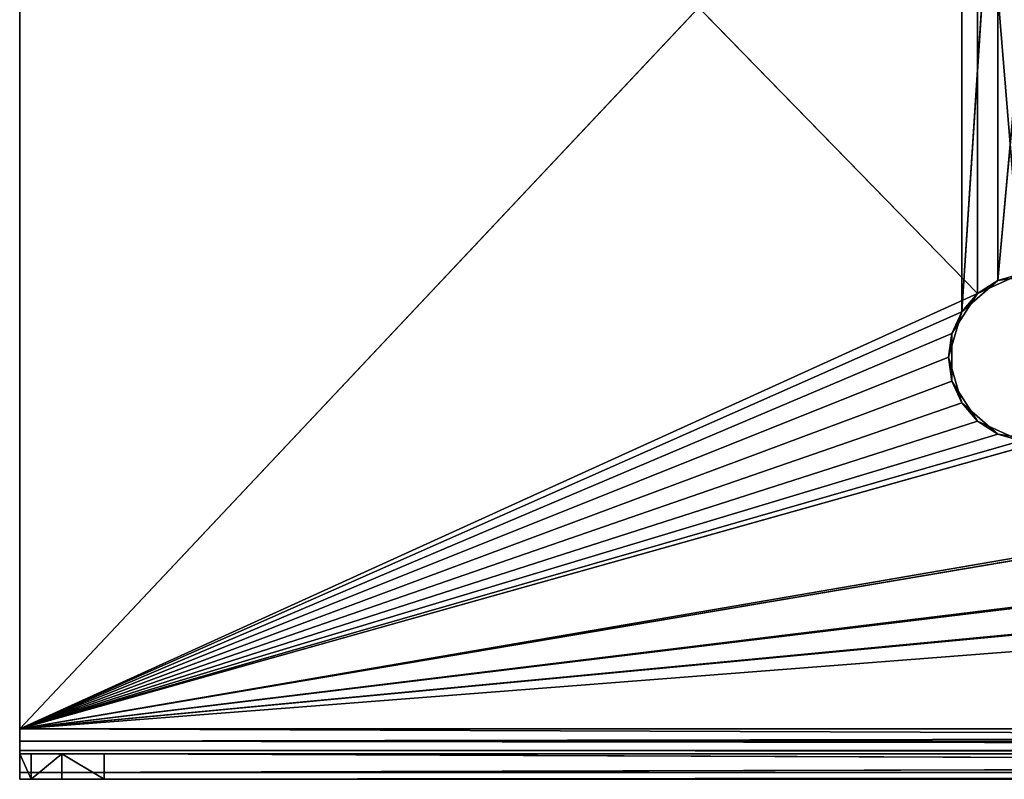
# Model space of a CAD drawing. Extents: x -200 to 200, y 0 to 90.
# Tile 1 of 46: x -200 to -142, y 0 to 45. Entities that reach past the tile are written whole.
import ezdxf

# ---------------------------------------------------------------- set-up
doc = ezdxf.new("R2010")
doc.units = 0
doc.header["$LTSCALE"] = 2.54
doc.layers.get('0').update_dxf_attribs({"color": 13, "linetype": 'CONTINUOUS'})

# ---------------------------------------------------------------- blocks, each defined once
blk = doc.blocks.new('GRUPA1_1')
at = {"color": 0}
for p, q in [((-143.274307, 28.778749), (-200, 86.999998)), ((-143.274307, 28.778749), (-200, 86.999998)), ((-200, 3), (-200, 86.999998)), ((-200, 3, 1.5), (-200, 86.999998, 1.5)), ((-200, 86.999998, 1.5), (-200, 3)), ((-200, 86.999998, 1.5), (-200, 3)), ((-200, 3), (-200, 86.999998)), ((-200, 3, 1.5), (-200, 86.999998, 1.5)), ((-144.206266, 62.296796, 1.5), (-200, 3, 1.5)), ((-144.206266, 62.296796, 1.5), (-200, 3, 1.5)), ((-144.206266, 27.703204, 1.5), (-144.206266, 62.296796, 1.5)), ((-144.206266, 27.703204, 1.5), (-144.206266, 62.296796, 1.5)), ((-140.711575, 29.949107), (-143.274307, 61.221251)), ((-140.711575, 29.949107), (-143.274307, 61.221251)), ((-143.274307, 28.778749), (-143.274307, 61.221251)), ((-143.274307, 28.778749), (-143.274307, 61.221251)), ((-144.206266, 27.703204, 1.5), (-142.077074, 60.451841, 1.5)), ((-144.206266, 27.703204, 1.5), (-142.077074, 60.451841, 1.5)), ((-142.077074, 29.548161, 1.5), (-142.077074, 60.451841, 1.5)), ((-142.077074, 29.548161, 1.5), (-142.077074, 60.451841, 1.5)), ((-142.077074, 29.548161, 1.5), (-139.288425, 60.050893, 1.5)), ((-142.077074, 29.548161, 1.5), (-139.288425, 60.050893, 1.5)), ((-143.274307, 28.778749), (-140.711575, 29.949107)), ((-143.274307, 28.778749), (-140.711575, 29.949107)), ((-139.288425, 29.949107, 1.5), (-142.077074, 29.548161, 1.5)), ((-142.077074, 29.548161, 1.5), (-140.711575, 29.949107)), ((-142.077074, 29.548161, 1.5), (-140.711575, 29.949107)), ((-139.288425, 29.949107, 1.5), (-142.077074, 29.548161, 1.5)), ((-142.077074, 29.548161, 1.5), (-144.206266, 27.703204, 1.5)), ((-142.077074, 29.548161, 1.5), (-144.206266, 27.703204, 1.5)), ((-142.077074, 29.548161, 1.5), (-143.274307, 28.778749)), ((-142.077074, 29.548161, 1.5), (-143.274307, 28.778749)), ((-143.274307, 28.778749), (-200, 3)), ((-143.274307, 28.778749), (-200, 3)), ((-144.797468, 26.408663), (-143.274307, 28.778749)), ((-144.797468, 26.408663), (-143.274307, 28.778749)), ((-144.206266, 27.703204, 1.5), (-143.274307, 28.778749)), ((-144.206266, 27.703204, 1.5), (-143.274307, 28.778749)), ((-144.206266, 27.703204, 1.5), (-200, 3, 1.5)), ((-144.206266, 27.703204, 1.5), (-200, 3, 1.5)), ((-144.206266, 27.703204, 1.5), (-145, 25, 1.5)), ((-144.206266, 27.703204, 1.5), (-145, 25, 1.5)), ((-144.206266, 27.703204, 1.5), (-144.797468, 26.408663)), ((-144.206266, 27.703204, 1.5), (-144.797468, 26.408663)), ((-144.797468, 26.408663), (-200, 3)), ((-144.797468, 26.408663), (-200, 3)), ((-145, 25, 1.5), (-144.797468, 26.408663)), ((-145, 25, 1.5), (-144.797468, 26.408663)), ((-144.797468, 23.591337), (-144.797468, 26.408663)), ((-144.797468, 23.591337), (-144.797468, 26.408663)), ((-145, 25, 1.5), (-200, 3, 1.5)), ((-145, 25, 1.5), (-200, 3, 1.5)), ((-145, 25, 1.5), (-144.797468, 23.591337)), ((-145, 25, 1.5), (-144.797468, 23.591337)), ((-145, 25, 1.5), (-144.206266, 22.296796, 1.5)), ((-145, 25, 1.5), (-144.206266, 22.296796, 1.5)), ((-144.797468, 23.591337), (-200, 3)), ((-144.797468, 23.591337), (-200, 3)), ((-144.206266, 22.296796, 1.5), (-144.797468, 23.591337)), ((-144.206266, 22.296796, 1.5), (-144.797468, 23.591337)), ((-143.274307, 21.221251), (-144.797468, 23.591337)), ((-143.274307, 21.221251), (-144.797468, 23.591337)), ((-200, 3, 1.5), (-144.206266, 22.296796, 1.5)), ((-200, 3, 1.5), (-144.206266, 22.296796, 1.5)), ((-144.206266, 22.296796, 1.5), (-143.274307, 21.221251)), ((-144.206266, 22.296796, 1.5), (-143.274307, 21.221251)), ((-144.206266, 22.296796, 1.5), (-142.077074, 20.451839, 1.5)), ((-144.206266, 22.296796, 1.5), (-142.077074, 20.451839, 1.5)), ((-200, 3), (-143.274307, 21.221251)), ((-200, 3), (-143.274307, 21.221251)), ((-142.077074, 20.451839, 1.5), (-143.274307, 21.221251)), ((-142.077074, 20.451839, 1.5), (-143.274307, 21.221251)), ((-140.711575, 20.050893), (-143.274307, 21.221251)), ((-140.711575, 20.050893), (-143.274307, 21.221251)), ((-142.077074, 20.451839, 1.5), (-200, 3, 1.5)), ((-142.077074, 20.451839, 1.5), (-200, 3, 1.5)), ((-142.077074, 20.451839, 1.5), (-140.711575, 20.050893)), ((-142.077074, 20.451839, 1.5), (-140.711575, 20.050893)), ((-142.077074, 20.451839, 1.5), (-139.288425, 20.050893, 1.5)), ((-142.077074, 20.451839, 1.5), (-139.288425, 20.050893, 1.5)), ((19.288425, 20.050893), (-200, 3)), ((-200, 3), (-20.711575, 20.050893)), ((-200, 3), (-20.711575, 20.050893)), ((-200, 3), (-60.711575, 20.050893)), ((-200, 3), (-60.711575, 20.050893)), ((-200, 3), (-100.711575, 20.050893)), ((-200, 3), (-100.711575, 20.050893)), ((-200, 3), (-140.711575, 20.050893)), ((-200, 3), (-140.711575, 20.050893)), ((19.288425, 20.050893), (-200, 3)), ((-59.288425, 20.050893, 1.5), (-200, 3, 1.5)), ((-200, 3, 1.5), (-19.288425, 20.050893, 1.5)), ((-200, 3, 1.5), (-19.288425, 20.050893, 1.5)), ((-99.288425, 20.050893, 1.5), (-200, 3, 1.5)), ((-59.288425, 20.050893, 1.5), (-200, 3, 1.5)), ((-139.288425, 20.050893, 1.5), (-200, 3, 1.5)), ((-99.288425, 20.050893, 1.5), (-200, 3, 1.5)), ((-139.288425, 20.050893, 1.5), (-200, 3, 1.5)), ((-200, 1.5, 0.401924), (-200, 3)), ((-200, 3), (200, 1.5, 0.401924)), ((-200, 3), (200, 3)), ((-200, 3), (200, 1.5, 0.401924)), ((-200, 2.25, 1.700962), (-200, 3)), ((-200, 1.5, 0.401924), (-200, 3)), ((-200, 2.25, 1.700962), (-200, 3)), ((-200, 2.25, 1.700962), (-200, 3, 1.5)), ((-200, 3, 1.5), (-200, 3)), ((200, 3, 1.5), (-200, 2.25, 1.700962)), ((200, 3, 1.5), (-200, 3, 1.5)), ((-200, 2.25, 1.700962), (-200, 3, 1.5)), ((200, 3, 1.5), (-200, 2.25, 1.700962)), ((-200, 3), (200, 3)), ((-200, 3, 1.5), (-200, 3)), ((200, 3, 1.5), (-200, 3, 1.5)), ((-200, 1.700962, 2.25), (-200, 2.25, 1.700962)), ((-200, 2.25, 1.700962), (-200, 1.5, 0.401924)), ((-200, 2.25, 1.700962), (-200, 1.5, 0.401924)), ((200, 1.700962, 2.25), (-200, 2.25, 1.700962)), ((-200, 1.700962, 2.25), (-200, 2.25, 1.700962)), ((200, 1.700962, 2.25), (-200, 2.25, 1.700962)), ((200, 2.25, 1.700962), (-200, 2.25, 1.700962)), ((200, 2.25, 1.700962), (-200, 2.25, 1.700962)), ((-200, 1.5, 3), (-200, 1.700962, 2.25)), ((-200, 1.700962, 2.25), (-200, 0.401924, 1.5)), ((-200, 1.700962, 2.25), (-200, 0.401924, 1.5)), ((-200, 1.700962, 2.25), (-200, 1.5, 0.401924)), ((-200, 1.700962, 2.25), (-200, 1.5, 0.401924)), ((200, 1.5, 3), (-200, 1.700962, 2.25)), ((-200, 1.5, 3), (-200, 1.700962, 2.25)), ((200, 1.5, 3), (-200, 1.700962, 2.25)), ((200, 1.700962, 2.25), (-200, 1.700962, 2.25)), ((200, 1.700962, 2.25), (-200, 1.700962, 2.25)), ((200, 1.5, 75), (-200, 1.5, 75)), ((-200, 1.5, 75), (195, 1.5, 80)), ((200, 1.5, 75), (-200, 1.5, 75)), ((200, 1.5, 3), (-200, 1.5, 75)), ((200, 1.5, 3), (-200, 1.5, 75)), ((200, 1.5, 3), (-200, 1.5, 3)), ((-200, 1.5, 3), (-200, 1.5, 75)), ((-200, 1.5, 75), (195, 1.5, 80)), ((-200, 1.5, 75), (-195, 1.5, 80)), ((-200, 1.5, 75), (-195, 1.5, 80)), ((-200, 1.5, 75), (-199.33012, 1.5, 77.5)), ((-199.33012, 0, 77.5), (-200, 1.5, 75)), ((-200, 1.5, 75), (-200, 0, 75)), ((-199.33012, 0, 77.5), (-200, 1.5, 75)), ((-200, 1.5, 75), (-199.33012, 1.5, 77.5)), ((-200, 1.5, 3), (-200, 1.5, 75)), ((-200, 1.5, 3), (-200, 0, 75)), ((-200, 1.5, 75), (-200, 0, 75)), ((-200, 1.5, 3), (-200, 0, 75)), ((-200, 1.5, 3), (-200, 0, 3)), ((-200, 0.401924, 1.5), (200, 1.5, 0.401924)), ((-200, 0.401924, 1.5), (200, 1.5, 0.401924)), ((-200, 0.401924, 1.5), (-200, 1.5, 0.401924)), ((-200, 1.5, 0.401924), (200, 1.5, 0.401924)), ((-200, 1.5, 0.401924), (200, 1.5, 0.401924)), ((-200, 1.5, 3), (-200, 0, 3)), ((-200, 1.5, 3), (-200, 0.401924, 1.5)), ((-200, 1.5, 3), (-200, 0.401924, 1.5)), ((-200, 0.401924, 1.5), (-200, 1.5, 0.401924)), ((200, 1.5, 3), (-200, 1.5, 3)), ((-199.33012, 1.5, 77.5), (-195, 1.5, 80)), ((-199.33012, 1.5, 77.5), (-195, 1.5, 80)), ((-199.33012, 1.5, 77.5), (-197.5, 1.5, 79.330125)), ((-199.33012, 0, 77.5), (-199.33012, 1.5, 77.5)), ((-199.33012, 0, 77.5), (-199.33012, 1.5, 77.5)), ((-199.33012, 0, 77.5), (-197.5, 1.5, 79.330125)), ((-199.33012, 1.5, 77.5), (-197.5, 1.5, 79.330125)), ((-199.33012, 0, 77.5), (-197.5, 1.5, 79.330125)), ((-197.5, 1.5, 79.330125), (-195, 1.5, 80)), ((-197.5, 0, 79.330125), (-197.5, 1.5, 79.330125)), ((-197.5, 0, 79.330125), (-197.5, 1.5, 79.330125)), ((-195, 0, 80), (-197.5, 1.5, 79.330125)), ((-197.5, 1.5, 79.330125), (-195, 1.5, 80)), ((-195, 0, 80), (-197.5, 1.5, 79.330125)), ((195, 1.5, 80), (-195, 1.5, 80)), ((-195, 1.5, 80), (195, 0, 80)), ((-195, 1.5, 80), (195, 0, 80)), ((-195, 1.5, 80), (-195, 0, 80)), ((195, 1.5, 80), (-195, 1.5, 80)), ((-195, 1.5, 80), (-195, 0, 80)), ((-200, 0, 3), (200, 0.401924, 1.5)), ((-200, 0, 3), (200, 0.401924, 1.5)), ((-200, 0, 3), (-200, 0.401924, 1.5)), ((-200, 0.401924, 1.5), (200, 0.401924, 1.5)), ((-200, 0.401924, 1.5), (200, 0.401924, 1.5)), ((-200, 0, 3), (-200, 0.401924, 1.5)), ((-200, 0, 75), (-199.33012, 0, 77.5)), ((-200, 0, 3), (-200, 0, 75)), ((200, 0, 3), (-200, 0, 3)), ((195, 0, 80), (-200, 0, 75)), ((-200, 0, 75), (200, 0, 75)), ((-200, 0, 75), (200, 0, 75)), ((-200, 0, 75), (200, 0, 3)), ((-200, 0, 75), (200, 0, 3)), ((-200, 0, 3), (-200, 0, 75)), ((200, 0, 3), (-200, 0, 3)), ((-195, 0, 80), (-200, 0, 75)), ((195, 0, 80), (-200, 0, 75)), ((-195, 0, 80), (-200, 0, 75)), ((-200, 0, 75), (-199.33012, 0, 77.5)), ((-199.33012, 0, 77.5), (-197.5, 0, 79.330125)), ((-195, 0, 80), (-199.33012, 0, 77.5)), ((-195, 0, 80), (-199.33012, 0, 77.5)), ((-199.33012, 0, 77.5), (-197.5, 0, 79.330125)), ((-197.5, 0, 79.330125), (-195, 0, 80)), ((-197.5, 0, 79.330125), (-195, 0, 80)), ((-195, 0, 80), (195, 0, 80)), ((-195, 0, 80), (195, 0, 80))]:
    blk.add_line(p, q, dxfattribs=at)
at = {"color": 9}
mesh = blk.add_polyface(dxfattribs=at)
corners = [(-143.274307, 28.778749), (-200, 86.999998), (-143.274307, 61.221251)]
mesh.append_faces([[corners[k] for k in face] for face in [(0, 1, 2)]], dxfattribs={"color": 9})
mesh = blk.add_polyface(dxfattribs=at)
corners = [(-143.274307, 28.778749), (-200, 3), (-200, 86.999998)]
mesh.append_faces([[corners[k] for k in face] for face in [(0, 1, 2)]], dxfattribs={"color": 9})
mesh = blk.add_polyface(dxfattribs=at)
corners = [(-200, 86.999998, 1.5), (-200, 3), (-200, 3, 1.5)]
mesh.append_faces([[corners[k] for k in face] for face in [(0, 1, 2)]], dxfattribs={"color": 9})
mesh = blk.add_polyface(dxfattribs=at)
corners = [(-200, 86.999998), (-200, 3), (-200, 86.999998, 1.5)]
mesh.append_faces([[corners[k] for k in face] for face in [(0, 1, 2)]], dxfattribs={"color": 9})
mesh = blk.add_polyface(dxfattribs=at)
corners = [(-144.206266, 62.296796, 1.5), (-200, 86.999998, 1.5), (-200, 3, 1.5)]
mesh.append_faces([[corners[k] for k in face] for face in [(0, 1, 2)]], dxfattribs={"color": 9})
mesh = blk.add_polyface(dxfattribs=at)
corners = [(-144.206266, 62.296796, 1.5), (-200, 3, 1.5), (-144.206266, 27.703204, 1.5)]
mesh.append_faces([[corners[k] for k in face] for face in [(0, 1, 2)]], dxfattribs={"color": 9})
mesh = blk.add_polyface(dxfattribs=at)
corners = [(-142.077074, 60.451841, 1.5), (-144.206266, 62.296796, 1.5), (-144.206266, 27.703204, 1.5)]
mesh.append_faces([[corners[k] for k in face] for face in [(0, 1, 2)]], dxfattribs={"color": 9})
mesh = blk.add_polyface(dxfattribs=at)
corners = [(-140.711575, 29.949107), (-143.274307, 61.221251), (-140.711575, 60.050893)]
mesh.append_faces([[corners[k] for k in face] for face in [(0, 1, 2)]], dxfattribs={"color": 9})
mesh = blk.add_polyface(dxfattribs=at)
corners = [(-140.711575, 29.949107), (-143.274307, 28.778749), (-143.274307, 61.221251)]
mesh.append_faces([[corners[k] for k in face] for face in [(0, 1, 2)]], dxfattribs={"color": 9})
mesh = blk.add_polyface(dxfattribs=at)
corners = [(-142.077074, 60.451841, 1.5), (-144.206266, 27.703204, 1.5), (-142.077074, 29.548161, 1.5)]
mesh.append_faces([[corners[k] for k in face] for face in [(0, 1, 2)]], dxfattribs={"color": 9})
mesh = blk.add_polyface(dxfattribs=at)
corners = [(-139.288425, 60.050893, 1.5), (-142.077074, 60.451841, 1.5), (-142.077074, 29.548161, 1.5)]
mesh.append_faces([[corners[k] for k in face] for face in [(0, 1, 2)]], dxfattribs={"color": 9})
mesh = blk.add_polyface(dxfattribs=at)
corners = [(-139.288425, 60.050893, 1.5), (-142.077074, 29.548161, 1.5), (-139.288425, 29.949107, 1.5)]
mesh.append_faces([[corners[k] for k in face] for face in [(0, 1, 2)]], dxfattribs={"color": 9})
mesh = blk.add_polyface(dxfattribs=at)
corners = [(-142.077074, 29.548161, 1.5), (-143.274307, 28.778749), (-140.711575, 29.949107)]
mesh.append_faces([[corners[k] for k in face] for face in [(0, 1, 2)]], dxfattribs={"color": 9})
mesh = blk.add_polyface(dxfattribs=at)
corners = [(-142.077074, 29.548161, 1.5), (-140.711575, 29.949107), (-139.288425, 29.949107, 1.5)]
mesh.append_faces([[corners[k] for k in face] for face in [(0, 1, 2)]], dxfattribs={"color": 9})
mesh = blk.add_polyface(dxfattribs=at)
corners = [(-144.206266, 27.703204, 1.5), (-143.274307, 28.778749), (-142.077074, 29.548161, 1.5)]
mesh.append_faces([[corners[k] for k in face] for face in [(0, 1, 2)]], dxfattribs={"color": 9})
mesh = blk.add_polyface(dxfattribs=at)
corners = [(-143.274307, 28.778749), (-144.797468, 26.408663), (-200, 3)]
mesh.append_faces([[corners[k] for k in face] for face in [(0, 1, 2)]], dxfattribs={"color": 9})
mesh = blk.add_polyface(dxfattribs=at)
corners = [(-143.274307, 28.778749), (-144.206266, 27.703204, 1.5), (-144.797468, 26.408663)]
mesh.append_faces([[corners[k] for k in face] for face in [(0, 1, 2)]], dxfattribs={"color": 9})
mesh = blk.add_polyface(dxfattribs=at)
corners = [(-144.206266, 27.703204, 1.5), (-200, 3, 1.5), (-145, 25, 1.5)]
mesh.append_faces([[corners[k] for k in face] for face in [(0, 1, 2)]], dxfattribs={"color": 9})
mesh = blk.add_polyface(dxfattribs=at)
corners = [(-144.206266, 27.703204, 1.5), (-145, 25, 1.5), (-144.797468, 26.408663)]
mesh.append_faces([[corners[k] for k in face] for face in [(0, 1, 2)]], dxfattribs={"color": 9})
mesh = blk.add_polyface(dxfattribs=at)
corners = [(-144.797468, 23.591337), (-200, 3), (-144.797468, 26.408663)]
mesh.append_faces([[corners[k] for k in face] for face in [(0, 1, 2)]], dxfattribs={"color": 9})
mesh = blk.add_polyface(dxfattribs=at)
corners = [(-144.797468, 26.408663), (-145, 25, 1.5), (-144.797468, 23.591337)]
mesh.append_faces([[corners[k] for k in face] for face in [(0, 1, 2)]], dxfattribs={"color": 9})
mesh = blk.add_polyface(dxfattribs=at)
corners = [(-144.206266, 22.296796, 1.5), (-145, 25, 1.5), (-200, 3, 1.5)]
mesh.append_faces([[corners[k] for k in face] for face in [(0, 1, 2)]], dxfattribs={"color": 9})
mesh = blk.add_polyface(dxfattribs=at)
corners = [(-145, 25, 1.5), (-144.206266, 22.296796, 1.5), (-144.797468, 23.591337)]
mesh.append_faces([[corners[k] for k in face] for face in [(0, 1, 2)]], dxfattribs={"color": 9})
mesh = blk.add_polyface(dxfattribs=at)
corners = [(-143.274307, 21.221251), (-200, 3), (-144.797468, 23.591337)]
mesh.append_faces([[corners[k] for k in face] for face in [(0, 1, 2)]], dxfattribs={"color": 9})
mesh = blk.add_polyface(dxfattribs=at)
corners = [(-144.797468, 23.591337), (-144.206266, 22.296796, 1.5), (-143.274307, 21.221251)]
mesh.append_faces([[corners[k] for k in face] for face in [(0, 1, 2)]], dxfattribs={"color": 9})
mesh = blk.add_polyface(dxfattribs=at)
corners = [(-142.077074, 20.451839, 1.5), (-144.206266, 22.296796, 1.5), (-200, 3, 1.5)]
mesh.append_faces([[corners[k] for k in face] for face in [(0, 1, 2)]], dxfattribs={"color": 9})
mesh = blk.add_polyface(dxfattribs=at)
corners = [(-142.077074, 20.451839, 1.5), (-143.274307, 21.221251), (-144.206266, 22.296796, 1.5)]
mesh.append_faces([[corners[k] for k in face] for face in [(0, 1, 2)]], dxfattribs={"color": 9})
mesh = blk.add_polyface(dxfattribs=at)
corners = [(-140.711575, 20.050893), (-200, 3), (-143.274307, 21.221251)]
mesh.append_faces([[corners[k] for k in face] for face in [(0, 1, 2)]], dxfattribs={"color": 9})
mesh = blk.add_polyface(dxfattribs=at)
corners = [(-142.077074, 20.451839, 1.5), (-140.711575, 20.050893), (-143.274307, 21.221251)]
mesh.append_faces([[corners[k] for k in face] for face in [(0, 1, 2)]], dxfattribs={"color": 9})
mesh = blk.add_polyface(dxfattribs=at)
corners = [(-139.288425, 20.050893, 1.5), (-142.077074, 20.451839, 1.5), (-200, 3, 1.5)]
mesh.append_faces([[corners[k] for k in face] for face in [(0, 1, 2)]], dxfattribs={"color": 9})
mesh = blk.add_polyface(dxfattribs=at)
corners = [(-139.288425, 20.050893, 1.5), (-140.711575, 20.050893), (-142.077074, 20.451839, 1.5)]
mesh.append_faces([[corners[k] for k in face] for face in [(0, 1, 2)]], dxfattribs={"color": 9})
mesh = blk.add_polyface(dxfattribs=at)
corners = [(19.288425, 20.050893), (-200, 3), (-20.711575, 20.050893)]
mesh.append_faces([[corners[k] for k in face] for face in [(0, 1, 2)]], dxfattribs={"color": 9})
mesh = blk.add_polyface(dxfattribs=at)
corners = [(-20.711575, 20.050893), (-200, 3), (-60.711575, 20.050893)]
mesh.append_faces([[corners[k] for k in face] for face in [(0, 1, 2)]], dxfattribs={"color": 9})
mesh = blk.add_polyface(dxfattribs=at)
corners = [(-60.711575, 20.050893), (-200, 3), (-100.711575, 20.050893)]
mesh.append_faces([[corners[k] for k in face] for face in [(0, 1, 2)]], dxfattribs={"color": 9})
mesh = blk.add_polyface(dxfattribs=at)
corners = [(-100.711575, 20.050893), (-200, 3), (-140.711575, 20.050893)]
mesh.append_faces([[corners[k] for k in face] for face in [(0, 1, 2)]], dxfattribs={"color": 9})
mesh = blk.add_polyface(dxfattribs=at)
corners = [(200, 3), (-200, 3), (19.288425, 20.050893)]
mesh.append_faces([[corners[k] for k in face] for face in [(0, 1, 2)]], dxfattribs={"color": 9})
mesh = blk.add_polyface(dxfattribs=at)
corners = [(-19.288425, 20.050893, 1.5), (-59.288425, 20.050893, 1.5), (-200, 3, 1.5)]
mesh.append_faces([[corners[k] for k in face] for face in [(0, 1, 2)]], dxfattribs={"color": 9})
mesh = blk.add_polyface(dxfattribs=at)
corners = [(200, 3, 1.5), (-19.288425, 20.050893, 1.5), (-200, 3, 1.5)]
mesh.append_faces([[corners[k] for k in face] for face in [(0, 1, 2)]], dxfattribs={"color": 9})
mesh = blk.add_polyface(dxfattribs=at)
corners = [(-59.288425, 20.050893, 1.5), (-99.288425, 20.050893, 1.5), (-200, 3, 1.5)]
mesh.append_faces([[corners[k] for k in face] for face in [(0, 1, 2)]], dxfattribs={"color": 9})
mesh = blk.add_polyface(dxfattribs=at)
corners = [(-99.288425, 20.050893, 1.5), (-139.288425, 20.050893, 1.5), (-200, 3, 1.5)]
mesh.append_faces([[corners[k] for k in face] for face in [(0, 1, 2)]], dxfattribs={"color": 9})
mesh = blk.add_polyface(dxfattribs=at)
corners = [(200, 1.5, 0.401924), (-200, 1.5, 0.401924), (-200, 3)]
mesh.append_faces([[corners[k] for k in face] for face in [(0, 1, 2)]], dxfattribs={"color": 9})
mesh = blk.add_polyface(dxfattribs=at)
corners = [(200, 1.5, 0.401924), (-200, 3), (200, 3)]
mesh.append_faces([[corners[k] for k in face] for face in [(0, 1, 2)]], dxfattribs={"color": 9})
mesh = blk.add_polyface(dxfattribs=at)
corners = [(-200, 3), (-200, 1.5, 0.401924), (-200, 2.25, 1.700962)]
mesh.append_faces([[corners[k] for k in face] for face in [(0, 1, 2)]], dxfattribs={"color": 9})
mesh = blk.add_polyface(dxfattribs=at)
corners = [(-200, 3), (-200, 2.25, 1.700962), (-200, 3, 1.5)]
mesh.append_faces([[corners[k] for k in face] for face in [(0, 1, 2)]], dxfattribs={"color": 9})
mesh = blk.add_polyface(dxfattribs=at)
corners = [(200, 3, 1.5), (-200, 2.25, 1.700962), (200, 2.25, 1.700962)]
mesh.append_faces([[corners[k] for k in face] for face in [(0, 1, 2)]], dxfattribs={"color": 9})
mesh = blk.add_polyface(dxfattribs=at)
corners = [(200, 3, 1.5), (-200, 3, 1.5), (-200, 2.25, 1.700962)]
mesh.append_faces([[corners[k] for k in face] for face in [(0, 1, 2)]], dxfattribs={"color": 9})
mesh = blk.add_polyface(dxfattribs=at)
corners = [(-200, 2.25, 1.700962), (-200, 1.5, 0.401924), (-200, 1.700962, 2.25)]
mesh.append_faces([[corners[k] for k in face] for face in [(0, 1, 2)]], dxfattribs={"color": 9})
mesh = blk.add_polyface(dxfattribs=at)
corners = [(200, 1.700962, 2.25), (-200, 2.25, 1.700962), (-200, 1.700962, 2.25)]
mesh.append_faces([[corners[k] for k in face] for face in [(0, 1, 2)]], dxfattribs={"color": 9})
mesh = blk.add_polyface(dxfattribs=at)
corners = [(200, 1.700962, 2.25), (200, 2.25, 1.700962), (-200, 2.25, 1.700962)]
mesh.append_faces([[corners[k] for k in face] for face in [(0, 1, 2)]], dxfattribs={"color": 9})
mesh = blk.add_polyface(dxfattribs=at)
corners = [(-200, 1.700962, 2.25), (-200, 0.401924, 1.5), (-200, 1.5, 3)]
mesh.append_faces([[corners[k] for k in face] for face in [(0, 1, 2)]], dxfattribs={"color": 9})
mesh = blk.add_polyface(dxfattribs=at)
corners = [(-200, 1.700962, 2.25), (-200, 1.5, 0.401924), (-200, 0.401924, 1.5)]
mesh.append_faces([[corners[k] for k in face] for face in [(0, 1, 2)]], dxfattribs={"color": 9})
mesh = blk.add_polyface(dxfattribs=at)
corners = [(200, 1.5, 3), (-200, 1.700962, 2.25), (-200, 1.5, 3)]
mesh.append_faces([[corners[k] for k in face] for face in [(0, 1, 2)]], dxfattribs={"color": 9})
mesh = blk.add_polyface(dxfattribs=at)
corners = [(200, 1.5, 3), (200, 1.700962, 2.25), (-200, 1.700962, 2.25)]
mesh.append_faces([[corners[k] for k in face] for face in [(0, 1, 2)]], dxfattribs={"color": 9})
mesh = blk.add_polyface(dxfattribs=at)
corners = [(195, 1.5, 80), (200, 1.5, 75), (-200, 1.5, 75)]
mesh.append_faces([[corners[k] for k in face] for face in [(0, 1, 2)]], dxfattribs={"color": 9})
mesh = blk.add_polyface(dxfattribs=at)
corners = [(200, 1.5, 75), (200, 1.5, 3), (-200, 1.5, 75)]
mesh.append_faces([[corners[k] for k in face] for face in [(0, 1, 2)]], dxfattribs={"color": 9})
mesh = blk.add_polyface(dxfattribs=at)
corners = [(-200, 1.5, 75), (200, 1.5, 3), (-200, 1.5, 3)]
mesh.append_faces([[corners[k] for k in face] for face in [(0, 1, 2)]], dxfattribs={"color": 9})
mesh = blk.add_polyface(dxfattribs=at)
corners = [(195, 1.5, 80), (-200, 1.5, 75), (-195, 1.5, 80)]
mesh.append_faces([[corners[k] for k in face] for face in [(0, 1, 2)]], dxfattribs={"color": 9})
mesh = blk.add_polyface(dxfattribs=at)
corners = [(-195, 1.5, 80), (-200, 1.5, 75), (-199.33012, 1.5, 77.5)]
mesh.append_faces([[corners[k] for k in face] for face in [(0, 1, 2)]], dxfattribs={"color": 9})
mesh = blk.add_polyface(dxfattribs=at)
corners = [(-200, 1.5, 75), (-200, 0, 75), (-199.33012, 0, 77.5)]
mesh.append_faces([[corners[k] for k in face] for face in [(0, 1, 2)]], dxfattribs={"color": 9})
mesh = blk.add_polyface(dxfattribs=at)
corners = [(-200, 1.5, 75), (-199.33012, 0, 77.5), (-199.33012, 1.5, 77.5)]
mesh.append_faces([[corners[k] for k in face] for face in [(0, 1, 2)]], dxfattribs={"color": 9})
mesh = blk.add_polyface(dxfattribs=at)
corners = [(-200, 1.5, 3), (-200, 0, 75), (-200, 1.5, 75)]
mesh.append_faces([[corners[k] for k in face] for face in [(0, 1, 2)]], dxfattribs={"color": 9})
mesh = blk.add_polyface(dxfattribs=at)
corners = [(-200, 1.5, 3), (-200, 0, 3), (-200, 0, 75)]
mesh.append_faces([[corners[k] for k in face] for face in [(0, 1, 2)]], dxfattribs={"color": 9})
mesh = blk.add_polyface(dxfattribs=at)
corners = [(-200, 0.401924, 1.5), (200, 1.5, 0.401924), (200, 0.401924, 1.5)]
mesh.append_faces([[corners[k] for k in face] for face in [(0, 1, 2)]], dxfattribs={"color": 9})
mesh = blk.add_polyface(dxfattribs=at)
corners = [(-200, 0.401924, 1.5), (-200, 1.5, 0.401924), (200, 1.5, 0.401924)]
mesh.append_faces([[corners[k] for k in face] for face in [(0, 1, 2)]], dxfattribs={"color": 9})
mesh = blk.add_polyface(dxfattribs=at)
corners = [(-200, 1.5, 3), (-200, 0.401924, 1.5), (-200, 0, 3)]
mesh.append_faces([[corners[k] for k in face] for face in [(0, 1, 2)]], dxfattribs={"color": 9})
mesh = blk.add_polyface(dxfattribs=at)
corners = [(-195, 1.5, 80), (-199.33012, 1.5, 77.5), (-197.5, 1.5, 79.330125)]
mesh.append_faces([[corners[k] for k in face] for face in [(0, 1, 2)]], dxfattribs={"color": 9})
mesh = blk.add_polyface(dxfattribs=at)
corners = [(-199.33012, 1.5, 77.5), (-199.33012, 0, 77.5), (-197.5, 1.5, 79.330125)]
mesh.append_faces([[corners[k] for k in face] for face in [(0, 1, 2)]], dxfattribs={"color": 9})
mesh = blk.add_polyface(dxfattribs=at)
corners = [(-197.5, 1.5, 79.330125), (-199.33012, 0, 77.5), (-197.5, 0, 79.330125)]
mesh.append_faces([[corners[k] for k in face] for face in [(0, 1, 2)]], dxfattribs={"color": 9})
mesh = blk.add_polyface(dxfattribs=at)
corners = [(-195, 0, 80), (-197.5, 1.5, 79.330125), (-197.5, 0, 79.330125)]
mesh.append_faces([[corners[k] for k in face] for face in [(0, 1, 2)]], dxfattribs={"color": 9})
mesh = blk.add_polyface(dxfattribs=at)
corners = [(-195, 1.5, 80), (-197.5, 1.5, 79.330125), (-195, 0, 80)]
mesh.append_faces([[corners[k] for k in face] for face in [(0, 1, 2)]], dxfattribs={"color": 9})
mesh = blk.add_polyface(dxfattribs=at)
corners = [(195, 1.5, 80), (-195, 1.5, 80), (195, 0, 80)]
mesh.append_faces([[corners[k] for k in face] for face in [(0, 1, 2)]], dxfattribs={"color": 9})
mesh = blk.add_polyface(dxfattribs=at)
corners = [(195, 0, 80), (-195, 1.5, 80), (-195, 0, 80)]
mesh.append_faces([[corners[k] for k in face] for face in [(0, 1, 2)]], dxfattribs={"color": 9})
mesh = blk.add_polyface(dxfattribs=at)
corners = [(-200, 0, 3), (200, 0.401924, 1.5), (200, 0, 3)]
mesh.append_faces([[corners[k] for k in face] for face in [(0, 1, 2)]], dxfattribs={"color": 9})
mesh = blk.add_polyface(dxfattribs=at)
corners = [(-200, 0, 3), (-200, 0.401924, 1.5), (200, 0.401924, 1.5)]
mesh.append_faces([[corners[k] for k in face] for face in [(0, 1, 2)]], dxfattribs={"color": 9})
mesh = blk.add_polyface(dxfattribs=at)
corners = [(195, 0, 80), (-200, 0, 75), (200, 0, 75)]
mesh.append_faces([[corners[k] for k in face] for face in [(0, 1, 2)]], dxfattribs={"color": 9})
mesh = blk.add_polyface(dxfattribs=at)
corners = [(-200, 0, 75), (200, 0, 3), (200, 0, 75)]
mesh.append_faces([[corners[k] for k in face] for face in [(0, 1, 2)]], dxfattribs={"color": 9})
mesh = blk.add_polyface(dxfattribs=at)
corners = [(-200, 0, 75), (-200, 0, 3), (200, 0, 3)]
mesh.append_faces([[corners[k] for k in face] for face in [(0, 1, 2)]], dxfattribs={"color": 9})
mesh = blk.add_polyface(dxfattribs=at)
corners = [(-195, 0, 80), (-200, 0, 75), (195, 0, 80)]
mesh.append_faces([[corners[k] for k in face] for face in [(0, 1, 2)]], dxfattribs={"color": 9})
mesh = blk.add_polyface(dxfattribs=at)
corners = [(-195, 0, 80), (-199.33012, 0, 77.5), (-200, 0, 75)]
mesh.append_faces([[corners[k] for k in face] for face in [(0, 1, 2)]], dxfattribs={"color": 9})
mesh = blk.add_polyface(dxfattribs=at)
corners = [(-195, 0, 80), (-197.5, 0, 79.330125), (-199.33012, 0, 77.5)]
mesh.append_faces([[corners[k] for k in face] for face in [(0, 1, 2)]], dxfattribs={"color": 9})
blk = doc.blocks.new('GRUPA0_1')
at = {"color": 0}
blk.add_blockref('GRUPA1_1', (0, 0), dxfattribs=at)

msp = doc.modelspace()

# ---------------------------------------------------------------- block references
at = {"color": 0}
msp.add_blockref('GRUPA0_1', (0, 0), dxfattribs=at)

doc.saveas('drawing.dxf')
